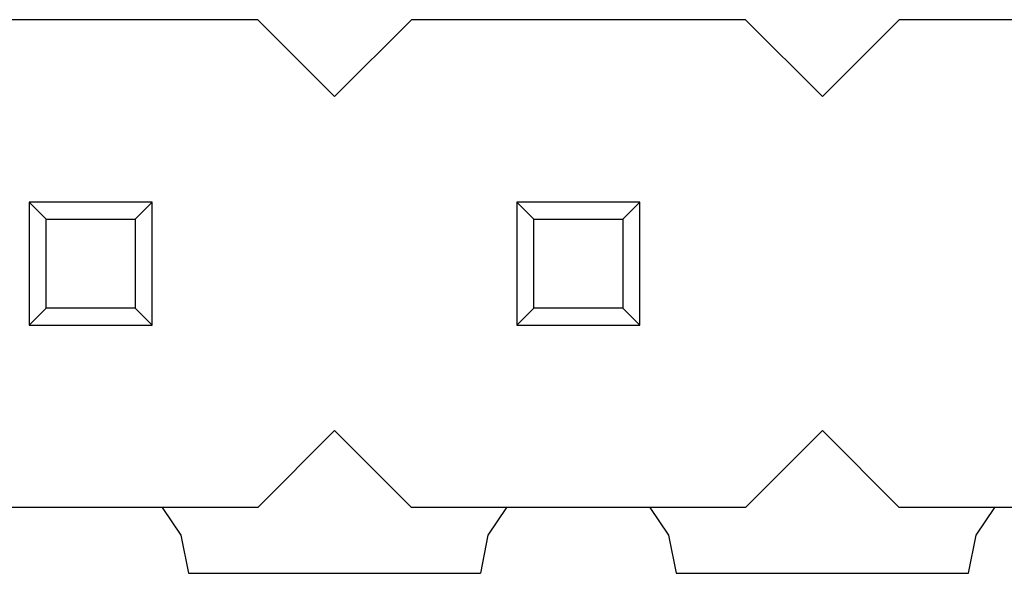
# Model space of a CAD drawing. Header units: millimetres. Extents: x 563 to 681, y 173 to 284.
# Tile 63 of 167: x 655.2 to 660.32, y 173.4 to 176.29. Entities that reach past the tile are written whole.
import ezdxf

# ---------------------------------------------------------------- set-up
doc = ezdxf.new("R2010")
doc.units = ezdxf.units.MM
doc.header["$LTSCALE"] = 30.734
doc.layers.get('0').update_dxf_attribs({"linetype": 'CONTINUOUS'})

msp = doc.modelspace()

# ---------------------------------------------------------------- linework, layer by layer
at = {"linetype": 'Continuous'}
for p, q in [((656.4355, 176.2854), (654.6955, 176.2854)), ((656.4355, 176.2854), (656.8355, 175.8854)), ((656.8355, 175.8854), (657.2355, 176.2854)), ((658.9755, 176.2854), (657.2355, 176.2854)), ((658.9755, 176.2854), (659.3755, 175.8854)), ((659.3755, 175.8854), (659.7755, 176.2854)), ((661.5155, 176.2854), (659.7755, 176.2854)), ((655.8855, 175.3354), (655.2455, 175.3354)), ((655.3336, 175.2472), (655.2455, 175.3354)), ((655.2455, 175.3354), (655.2455, 174.6954)), ((655.8855, 175.3354), (655.7973, 175.2472)), ((655.8855, 174.6954), (655.8855, 175.3354)), ((658.4255, 175.3354), (657.7855, 175.3354)), ((657.8736, 175.2472), (657.7855, 175.3354)), ((657.7855, 175.3354), (657.7855, 174.6954)), ((658.4255, 175.3354), (658.3373, 175.2472)), ((658.4255, 174.6954), (658.4255, 175.3354)), ((655.3336, 175.2472), (655.7973, 175.2472)), ((655.3336, 174.7836), (655.3336, 175.2472)), ((655.7973, 175.2472), (655.7973, 174.7836)), ((657.8736, 175.2472), (658.3373, 175.2472)), ((657.8736, 174.7836), (657.8736, 175.2472)), ((658.3373, 175.2472), (658.3373, 174.7836)), ((655.3336, 174.7836), (655.2455, 174.6954)), ((655.7973, 174.7836), (655.3336, 174.7836)), ((655.8855, 174.6954), (655.7973, 174.7836)), ((657.8736, 174.7836), (657.7855, 174.6954)), ((658.3373, 174.7836), (657.8736, 174.7836)), ((658.4255, 174.6954), (658.3373, 174.7836)), ((655.2455, 174.6954), (655.8855, 174.6954)), ((657.7855, 174.6954), (658.4255, 174.6954)), ((656.8355, 174.1454), (656.4355, 173.7454)), ((657.2355, 173.7454), (656.8355, 174.1454)), ((659.3755, 174.1454), (658.9755, 173.7454)), ((659.7755, 173.7454), (659.3755, 174.1454)), ((656.4355, 173.7454), (654.6955, 173.7454)), ((656.0365, 173.6005), (655.9396, 173.7454)), ((658.9755, 173.7454), (657.2355, 173.7454)), ((657.7313, 173.7454), (657.6345, 173.6005)), ((658.5765, 173.6005), (658.4796, 173.7454)), ((661.5155, 173.7454), (659.7755, 173.7454)), ((660.2713, 173.7454), (660.1745, 173.6005)), ((656.0759, 173.4023), (656.0365, 173.6005)), ((657.6345, 173.6005), (657.5951, 173.4025)), ((658.6158, 173.4027), (658.5765, 173.6005)), ((660.1745, 173.6005), (660.1352, 173.4028)), ((656.0747, 173.4023), (657.5962, 173.4025)), ((658.6147, 173.4027), (660.1362, 173.4028))]:
    msp.add_line(p, q, dxfattribs=at)

doc.saveas('drawing.dxf')
